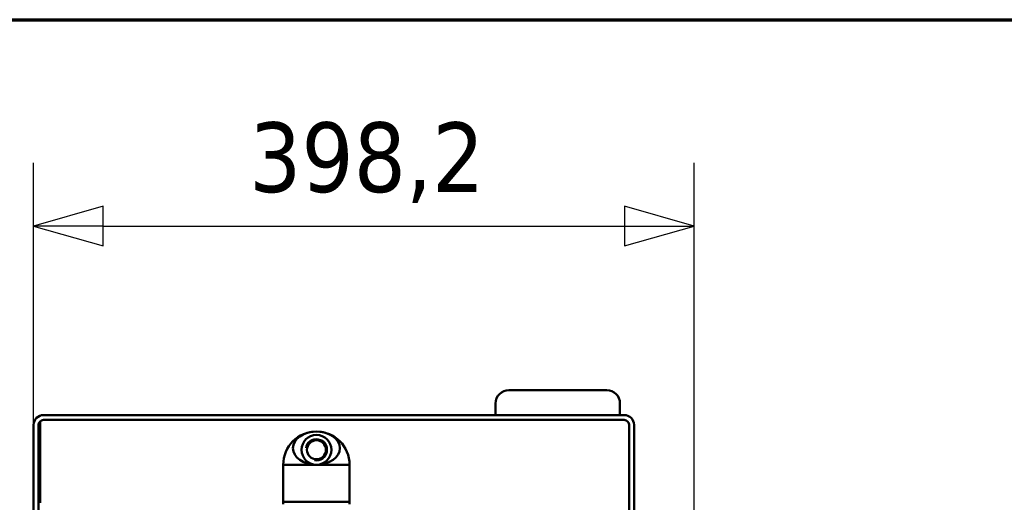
# Model space of a CAD drawing. Header units: millimetres. Extents: x 72 to 3521, y 72 to 9917.
# Tile 8 of 8: x 1998 to 2591, y 2157 to 2448. Entities that reach past the tile are written whole.
import ezdxf

# ---------------------------------------------------------------- set-up
doc = ezdxf.new("R2010")
doc.units = ezdxf.units.MM
doc.header["$LTSCALE"] = 12
for name, color, linetype, lineweight in [('Cadre (ISO)', 7, 'Continuous', 70), ('Cote (ISO)', 7, 'Continuous', 25), ('Etroit visible (ISO)', 7, 'Continuous', 35), ('Visible (ISO)', 7, 'Continuous', 50)]:
    doc.layers.add(name, color=color, linetype=linetype, lineweight=lineweight)
doc.styles.add('Texte de note (ISO)', font='tahoma.ttf')
doc.dimstyles.new('Default (A4D)', dxfattribs={"dimscale": 12, "dimtxt": 3.5, "dimasz": 3.5, "dimexe": 3.175, "dimexo": 0, "dimgap": 0.762, "dimtad": 1, "dimrnd": 1e-08, "dimtxsty": 'Texte de note (ISO)', "dimblk": 'Filled-1', "dimcen": 0.09, "dimdle": 10, "dimclrd": 7, "dimclre": 7, "dimclrt": 256, "dimazin": 2, "dimtfac": 1.001486, "dimtmove": 0, "dimatfit": 3, "dimfxl": 1, "dimtolj": 1, "dimtzin": 0, "dimlwd": -1, "dimlwe": -1, "dimarcsym": 0})

# ---------------------------------------------------------------- blocks, each defined once
blk = doc.blocks.new('Cadres AQUA4D Border')
at = {"layer": 'Cadre (ISO)'}
blk.add_line((6, 204), (291, 204), dxfattribs=at)
blk = doc.blocks.new('Filled-1')
at = {"color": 0}
for p, q in [((0, 0), (-1, 0.286)), ((-1, 0.286), (-1, -0.286)), ((-1, 0), (0, 0)), ((-1, -0.286), (0, 0))]:
    blk.add_line(p, q, dxfattribs=at)
at = {"color": 0, "flags": 128}
blk.add_lwpolyline([(-1, -0.286), (0, 0), (-1, 0.286), (-1, -0.286)], dxfattribs=at)
at = {"color": 0}
blk.add_solid([(-1, -0.286), (0, 0), (-1, 0.286), (-1, -0.286)], dxfattribs=at)
blk = doc.blocks.new('*D9')
at = {"layer": 'Cote (ISO)', "color": 7, "transparency": 16777216}
for p, q in [((2006.19, 2203.51), (2006.19, 2361.61)), ((2404.39, 1478.75), (2404.39, 2361.61)), ((2048.19, 2323.51), (2362.39, 2323.51))]:
    blk.add_line(p, q, dxfattribs=at)
at = {"layer": 'Defpoints', "color": 0, "transparency": 16777216}
for p in [(2404.39, 2323.51), (2006.19, 2203.51), (2404.39, 1478.75)]:
    blk.add_point(p, dxfattribs=at)
at = {"layer": 'Cote (ISO)', "color": 7, "transparency": 16777216, "xscale": 42, "yscale": 42, "zscale": 42, "rotation": 180}
blk.add_blockref('Filled-1', (2006.19, 2323.51), dxfattribs=at)
at = {"layer": 'Cote (ISO)', "color": 7, "transparency": 16777216, "xscale": 42, "yscale": 42, "zscale": 42}
blk.add_blockref('Filled-1', (2404.39, 2323.51), dxfattribs=at)
at = {"layer": 'Cote (ISO)', "transparency": 16777216, "insert": (2136.12, 2386.05), "char_height": 42, "attachment_point": 1, "style": 'Texte de note (ISO)'}
blk.add_mtext('\\A1;398,2', dxfattribs=at)

msp = doc.modelspace()

# ---------------------------------------------------------------- linework, layer by layer
at = {"layer": 'Etroit visible (ISO)'}
msp.add_arc((2176.695, 2188.513), 6.578, 260, 170, dxfattribs=at)
at = {"layer": 'Visible (ISO)'}
for p, q in [((2292.695, 2224.513), (2351.695, 2224.513)), ((2284.695, 2209.513), (2284.695, 2216.513)), ((2359.695, 2209.513), (2359.695, 2216.513)), ((2362.195, 2209.513), (2012.195, 2209.513)), ((2006.195, 2203.513), (2006.195, 1416.513)), ((2009.195, 1416.513), (2009.195, 2203.513)), ((2010.195, 2205.749), (2010.195, 2156.513)), ((2012.195, 2206.513), (2362.195, 2206.513)), ((2365.195, 2203.513), (2365.195, 2076.513)), ((2368.195, 2076.513), (2368.195, 2203.513)), ((2196.705, 2179.476), (2156.685, 2179.476)), ((2156.685, 2157.164), (2156.685, 2179.476)), ((2156.695, 2179.476), (2156.695, 2179.513)), ((2196.695, 2179.476), (2196.695, 2179.513)), ((2196.705, 2157.164), (2196.705, 2179.476)), ((2156.685, 2157.164), (2196.705, 2157.164)), ((2156.695, 2155.813), (2156.695, 2157.164)), ((2196.695, 2155.813), (2196.695, 2157.164))]:
    msp.add_line(p, q, dxfattribs=at)
for radius in [9, 5.723]:
    msp.add_circle((2176.695, 2188.513), radius, dxfattribs=at)
for centre, radius, start, end in [((2292.695, 2216.513), 8, 90, 180), ((2351.695, 2216.513), 8, 0, 90), ((2012.195, 2203.513), 6, 90, 180), ((2362.195, 2203.513), 6, 0, 90), ((2012.195, 2203.513), 3, 90, 180), ((2362.195, 2203.513), 3, 0, 90), ((2176.695, 2179.513), 20, 0, 180)]:
    msp.add_arc(centre, radius, start, end, dxfattribs=at)
msp.add_ellipse((2176.695, 2189.513), major_axis=(-14.142, 0), ratio=0.7071068, dxfattribs=at)

# ---------------------------------------------------------------- block references
at = {"xscale": 12, "yscale": 12, "zscale": 12}
msp.add_blockref('Cadres AQUA4D Border', (0, 0), dxfattribs=at)

# ---------------------------------------------------------------- dimensions: what is measured, and where the dimension line sits
at = {"layer": 'Cote (ISO)', "color": 7}
dim = msp.add_linear_dim(base=(2404.395, 2323.513), p1=(2006.195, 2203.513), p2=(2404.395, 1478.747), angle=180, dimstyle='Default (A4D)', override={"dimgap": 0.762, "dimdec": 2, "dimtol": 0, "dimlim": 0, "dimtp": 0, "dimtm": 0, "dimtdec": 2, "dimtofl": 0, "dimatfit": 1}, dxfattribs=at)
dim.commit()
dim.dimension.update_dxf_attribs({"geometry": '*D9', "text_midpoint": (2205.295, 2323.513), "dimtype": 160})

doc.saveas('drawing.dxf')
